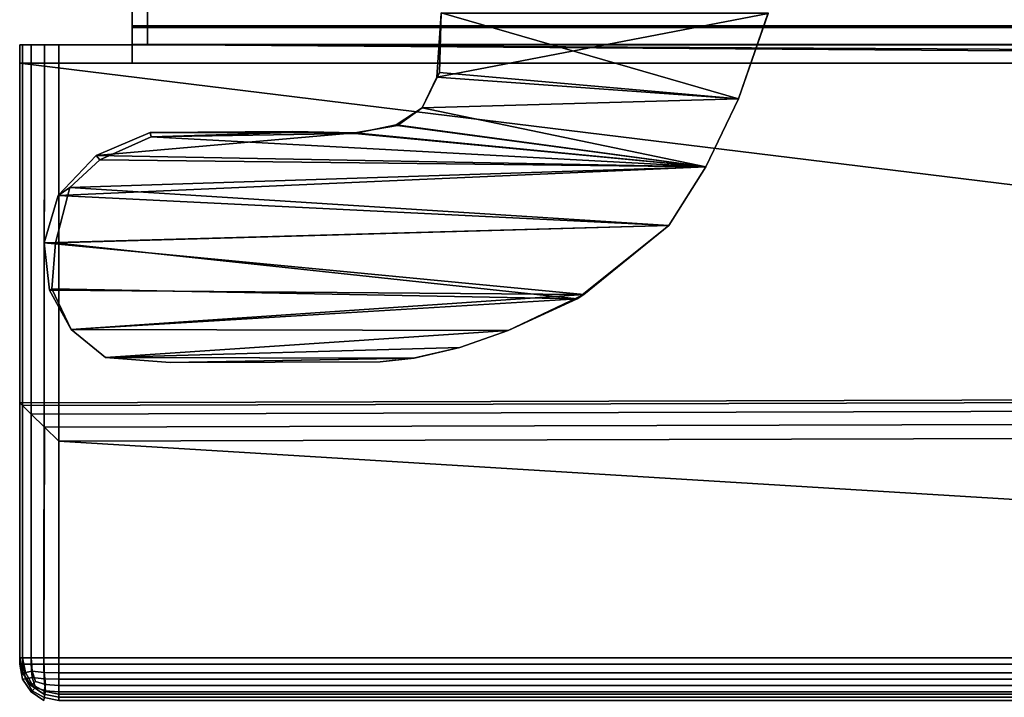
# Model space of a CAD drawing. Extents: x -17.9 to 17.9, y -15.7 to 14.9.
# Tile 2 of 18: x -17.9 to -13.1, y -13 to -9.7. Entities that reach past the tile are written whole.
import ezdxf

# ---------------------------------------------------------------- set-up
doc = ezdxf.new("R2010")
doc.units = 0
doc.linetypes.add('SOLIDLINE', pattern=[0])
for name, color, linetype in [('BSH_B36CT81SNS_SYMBOL___Body__1', 7, 'SOLIDLINE'), ('BSH_B36CT81SNS_SYMBOL___Doors__', 7, 'SOLIDLINE'), ('BSH_B36CT81SNS_SYMBOL___Drawer_', 7, 'SOLIDLINE')]:
    doc.layers.add(name, color=color, linetype=linetype)

msp = doc.modelspace()

# ---------------------------------------------------------------- linework, layer by layer
at = {"layer": 'BSH_B36CT81SNS_SYMBOL___Body__1', "color": 7}
for points in [[(-15.8626, -9.68183, 70.8052), (-15.8708, -9.9735, 70.8052), (-15.8838, -9.99541, 71.709), (-15.8626, -9.68489, 71.709)], [(-14.2653, -9.68489, 71.709), (-15.8626, -9.68489, 71.709), (-15.8838, -9.99541, 71.709)], [(-14.2653, -9.68489, 71.709), (-15.8838, -9.99541, 71.709), (-14.4107, -10.1014, 71.709)], [(-14.4107, -10.1014, 70.8052), (-15.8708, -9.9735, 70.8052), (-15.8626, -9.68183, 70.8052)], [(-14.4107, -10.1014, 70.8052), (-15.8626, -9.68183, 70.8052), (-14.2653, -9.68183, 70.8052)], [(-14.2653, -9.68489, 71.709), (-14.4107, -10.1014, 71.709), (-14.4107, -10.1014, 70.8052), (-14.2653, -9.68183, 70.8052)], [(-15.8708, -9.9735, 70.8052), (-15.9547, -10.1462, 70.8052), (-15.9547, -10.1462, 71.709), (-15.8838, -9.99541, 71.709)], [(-15.9547, -10.1462, 70.8052), (-15.8708, -9.9735, 70.8052), (-14.4107, -10.1014, 70.8052)], [(-14.4107, -10.1014, 71.709), (-15.8838, -9.99541, 71.709), (-15.9547, -10.1462, 71.709)], [(-14.4107, -10.1014, 71.709), (-15.9547, -10.1462, 71.709), (-14.5691, -10.4336, 71.709)], [(-14.5691, -10.4336, 70.8052), (-15.9547, -10.1462, 70.8052), (-14.4107, -10.1014, 70.8052)], [(-14.5691, -10.4336, 70.8052), (-14.4107, -10.1014, 70.8052), (-14.4107, -10.1014, 71.709), (-14.5691, -10.4336, 71.709)], [(-15.9547, -10.1462, 70.8052), (-16.0825, -10.2288, 70.8052), (-16.0748, -10.2316, 71.709), (-15.9547, -10.1462, 71.709)], [(-14.5691, -10.4336, 70.8052), (-16.0825, -10.2288, 70.8052), (-15.9547, -10.1462, 70.8052)], [(-14.5691, -10.4336, 71.709), (-15.9547, -10.1462, 71.709), (-16.0748, -10.2316, 71.709)], [(-16.0825, -10.2288, 70.8052), (-16.2844, -10.2705, 70.8052), (-16.2844, -10.2675, 71.709), (-16.0748, -10.2316, 71.709)], [(-14.5691, -10.4336, 70.8052), (-16.2844, -10.2705, 70.8052), (-16.0825, -10.2288, 70.8052)], [(-14.5691, -10.4336, 71.709), (-16.0748, -10.2316, 71.709), (-16.2844, -10.2675, 71.709)], [(-17.2787, -10.2868, 70.8052), (-17.5286, -10.399, 70.8052), (-17.5474, -10.3784, 71.709), (-17.2838, -10.2663, 71.709)], [(-16.2844, -10.2675, 71.709), (-17.2838, -10.2663, 71.709), (-17.5474, -10.3784, 71.709)], [(-16.2844, -10.2675, 71.709), (-17.5474, -10.3784, 71.709), (-14.5691, -10.4336, 71.709)], [(-14.5691, -10.4336, 70.8052), (-17.5286, -10.399, 70.8052), (-17.2787, -10.2868, 70.8052)], [(-16.5374, -10.2641, 70.8052), (-17.2787, -10.2868, 70.8052), (-17.2838, -10.2663, 71.709), (-16.5869, -10.2614, 71.709)], [(-16.5869, -10.2614, 71.709), (-17.2838, -10.2663, 71.709), (-16.2844, -10.2675, 71.709)], [(-16.2844, -10.2705, 70.8052), (-17.2787, -10.2868, 70.8052), (-16.5374, -10.2641, 70.8052)], [(-14.5691, -10.4336, 70.8052), (-17.2787, -10.2868, 70.8052), (-16.2844, -10.2705, 70.8052)], [(-16.2844, -10.2705, 70.8052), (-16.5374, -10.2641, 70.8052), (-16.5869, -10.2614, 71.709), (-16.2844, -10.2675, 71.709)], [(-17.5286, -10.399, 70.8052), (-17.6757, -10.5349, 70.8052), (-17.733, -10.574, 71.709), (-17.5474, -10.3784, 71.709)], [(-14.5691, -10.4336, 71.709), (-17.5474, -10.3784, 71.709), (-17.733, -10.574, 71.709)], [(-14.5691, -10.4336, 71.709), (-17.733, -10.574, 71.709), (-14.7503, -10.7191, 71.709)], [(-17.6757, -10.5349, 70.8052), (-17.5286, -10.399, 70.8052), (-14.5691, -10.4336, 70.8052)], [(-17.6757, -10.5349, 70.8052), (-14.5691, -10.4336, 70.8052), (-14.7503, -10.7191, 70.8052)], [(-14.7503, -10.7191, 70.8052), (-14.5691, -10.4336, 70.8052), (-14.5691, -10.4336, 71.709), (-14.7503, -10.7191, 71.709)], [(-17.6757, -10.5349, 70.8052), (-17.7453, -10.8045, 70.8052), (-17.8004, -10.8045, 71.709), (-17.733, -10.574, 71.709)], [(-14.7503, -10.7191, 71.709), (-17.733, -10.574, 71.709), (-17.8004, -10.8045, 71.709)], [(-17.7453, -10.8045, 70.8052), (-17.6757, -10.5349, 70.8052), (-14.7503, -10.7191, 70.8052)], [(-14.7503, -10.7191, 71.709), (-17.8004, -10.8045, 71.709), (-15.1653, -11.0572, 71.709)], [(-17.7453, -10.8045, 70.8052), (-14.7503, -10.7191, 70.8052), (-15.1974, -11.0783, 70.8052)], [(-14.7503, -10.7191, 71.709), (-15.1653, -11.0572, 71.709), (-15.1974, -11.0783, 70.8052), (-14.7503, -10.7191, 70.8052)], [(-17.7453, -10.8045, 70.8052), (-17.764, -11.0285, 70.8121), (-17.774, -11.0356, 71.7087), (-17.8004, -10.8045, 71.709)], [(-17.8004, -10.8045, 71.709), (-17.774, -11.0356, 71.7087), (-15.1653, -11.0572, 71.709)], [(-17.7453, -10.8045, 70.8052), (-15.1974, -11.0783, 70.8052), (-17.764, -11.0285, 70.8121)], [(-17.764, -11.0285, 70.8121), (-17.6696, -11.2267, 70.8052), (-17.6696, -11.2267, 71.709), (-17.774, -11.0356, 71.7087)], [(-15.1653, -11.0572, 71.709), (-17.774, -11.0356, 71.7087), (-17.6696, -11.2267, 71.709)], [(-17.6696, -11.2267, 70.8052), (-17.764, -11.0285, 70.8121), (-15.1974, -11.0783, 70.8052)], [(-15.1653, -11.0572, 71.709), (-17.6696, -11.2267, 71.709), (-15.5356, -11.2324, 71.709)], [(-15.5356, -11.2324, 70.8052), (-15.1974, -11.0783, 70.8052), (-15.1653, -11.0572, 71.709), (-15.5356, -11.2324, 71.709)], [(-17.6696, -11.2267, 70.8052), (-15.1974, -11.0783, 70.8052), (-15.5356, -11.2324, 70.8052)], [(-17.6696, -11.2267, 70.8052), (-17.5016, -11.3635, 70.8052), (-17.5016, -11.3635, 71.709), (-17.6696, -11.2267, 71.709)], [(-15.5356, -11.2324, 71.709), (-17.6696, -11.2267, 71.709), (-17.5016, -11.3635, 71.709)], [(-17.6696, -11.2267, 70.8052), (-15.5356, -11.2324, 70.8052), (-17.5016, -11.3635, 70.8052)], [(-15.5356, -11.2324, 71.709), (-17.5016, -11.3635, 71.709), (-15.7704, -11.3159, 71.709)], [(-15.5356, -11.2324, 70.8052), (-15.7704, -11.3159, 70.8052), (-17.5016, -11.3635, 70.8052)], [(-15.7704, -11.3159, 70.8052), (-15.5356, -11.2324, 70.8052), (-15.5356, -11.2324, 71.709), (-15.7704, -11.3159, 71.709)], [(-15.9947, -11.3675, 71.709), (-15.7704, -11.3159, 71.709), (-17.5016, -11.3635, 71.709)], [(-17.5016, -11.3635, 70.8052), (-15.7704, -11.3159, 70.8052), (-15.9968, -11.3675, 70.8052)], [(-15.7704, -11.3159, 70.8052), (-15.7704, -11.3159, 71.709), (-15.9947, -11.3675, 71.709), (-15.9968, -11.3675, 70.8052)], [(-17.5016, -11.3635, 70.8052), (-17.185, -11.388, 70.8052), (-17.185, -11.388, 71.709), (-17.5016, -11.3635, 71.709)], [(-15.9947, -11.3675, 71.709), (-17.5016, -11.3635, 71.709), (-17.185, -11.388, 71.709)], [(-17.5016, -11.3635, 70.8052), (-15.9968, -11.3675, 70.8052), (-17.185, -11.388, 70.8052)], [(-15.9947, -11.3675, 71.709), (-17.185, -11.388, 71.709), (-16.1604, -11.385, 71.709)], [(-17.185, -11.388, 70.8052), (-15.9968, -11.3675, 70.8052), (-16.1604, -11.385, 70.8052)], [(-16.1604, -11.385, 71.709), (-17.185, -11.388, 71.709), (-17.185, -11.388, 70.8052), (-16.1604, -11.385, 70.8052)], [(-16.1604, -11.385, 70.8052), (-15.9968, -11.3675, 70.8052), (-15.9947, -11.3675, 71.709), (-16.1604, -11.385, 71.709)]]:
    msp.add_3dface(points, dxfattribs=at)
at = {"layer": 'BSH_B36CT81SNS_SYMBOL___Doors__', "color": 7}
for points in [[(-17.3717, -9.61909, 27.704), (-17.3717, -9.75315, 27.704), (-17.3717, -9.75315, 69.2829), (-17.3717, -9.61909, 69.2829)], [(-17.3717, -9.61909, 69.2829), (-17.3717, -9.75315, 69.2829), (-0.433964, -9.75315, 69.2829), (-0.433964, -9.61909, 69.2829)], [(-0.433964, -9.61909, 27.704), (-0.433964, -9.75315, 27.704), (-17.3717, -9.75315, 27.704), (-17.3717, -9.61909, 27.704)], [(-17.3717, -9.75315, 27.704), (-17.2963, -9.75315, 27.7793), (-17.2963, -9.75315, 69.2075), (-17.3717, -9.75315, 69.2829)], [(-17.3717, -9.75315, 69.2829), (-17.2963, -9.75315, 69.2075), (-0.509316, -9.75315, 69.2075), (-0.433964, -9.75315, 69.2829)], [(-0.433964, -9.75315, 27.704), (-0.509316, -9.75315, 27.7793), (-17.2963, -9.75315, 27.7793), (-17.3717, -9.75315, 27.704)], [(-17.2963, -9.75315, 27.7793), (-17.2963, -9.83612, 27.7793), (-17.2963, -9.83612, 69.2075), (-17.2963, -9.75315, 69.2075)], [(-17.2963, -9.75315, 69.2075), (-17.2963, -9.83612, 69.2075), (-0.509316, -9.83612, 69.2075), (-0.509316, -9.75315, 69.2075)], [(-0.509316, -9.75315, 27.7793), (-0.509316, -9.83612, 27.7793), (-17.2963, -9.83612, 27.7793), (-17.2963, -9.75315, 27.7793)], [(-17.3717, -9.83612, 27.704), (-17.3717, -9.92775, 27.704), (-17.3717, -9.92775, 69.2829), (-17.3717, -9.83612, 69.2829)], [(-0.433964, -9.83612, 27.704), (-0.433964, -9.92775, 27.704), (-17.3717, -9.92775, 27.704), (-17.3717, -9.83612, 27.704)], [(-17.3717, -9.83612, 69.2829), (-17.2963, -9.83612, 69.2075), (-17.2963, -9.83612, 27.7793), (-17.3717, -9.83612, 27.704)], [(-0.433964, -9.83612, 69.2829), (-0.509316, -9.83612, 69.2075), (-17.2963, -9.83612, 69.2075), (-17.3717, -9.83612, 69.2829)], [(-17.3717, -9.83612, 27.704), (-17.2963, -9.83612, 27.7793), (-0.509316, -9.83612, 27.7793), (-0.433964, -9.83612, 27.704)], [(-17.3717, -9.83612, 69.2829), (-17.3717, -9.92775, 69.2829), (-4.67529, -9.92775, 69.2829)], [(-17.3717, -9.83612, 69.2829), (-4.67529, -9.92775, 69.2829), (-0.433964, -9.92775, 69.2829)], [(-17.3717, -9.83612, 69.2829), (-0.433964, -9.92775, 69.2829), (-0.433964, -9.83612, 69.2829)], [(-17.9203, -9.92775, 27.5728), (-17.9203, -11.5861, 70.6139), (-17.9203, -9.92775, 70.6139)], [(-4.69199, -11.5478, 70.6139), (-17.9203, -9.92775, 70.6139), (-17.9203, -11.5861, 70.6139)], [(-4.69199, -11.5478, 70.6139), (-4.68914, -9.92775, 70.6139), (-17.9203, -9.92775, 70.6139)], [(-17.9203, -9.92775, 27.5728), (-17.9069, -9.92775, 27.5024), (-17.9058, -12.8304, 27.4997), (-17.9203, -12.8304, 27.5728)], [(-4.68914, -9.92775, 70.6139), (-4.67529, -9.92775, 69.2829), (-17.3717, -9.92775, 69.2829), (-17.9203, -9.92775, 70.6139)], [(-17.7995, -9.92775, 27.395), (-17.9069, -9.92775, 27.5024), (-17.9203, -9.92775, 27.5728)], [(-17.7995, -9.92775, 27.395), (-17.9203, -9.92775, 27.5728), (-17.7554, -9.92775, 27.4785)], [(-17.9203, -12.8304, 71.7093), (-17.9203, -11.5861, 70.6139), (-17.9203, -9.92775, 27.5728)], [(-17.9203, -12.8304, 71.7093), (-17.9203, -9.92775, 27.5728), (-17.9203, -12.8304, 27.5728)], [(-17.9203, -9.92775, 70.6139), (-17.3717, -9.92775, 69.2829), (-17.3717, -9.92775, 27.704)], [(-17.9203, -9.92775, 70.6139), (-17.3717, -9.92775, 27.704), (-17.7554, -9.92775, 27.4785)], [(-17.9203, -9.92775, 70.6139), (-17.7554, -9.92775, 27.4785), (-17.9203, -9.92775, 27.5728)], [(-17.9069, -9.92775, 27.5024), (-17.8643, -9.92775, 27.4376), (-17.8643, -12.8304, 27.4376), (-17.9058, -12.8304, 27.4997)], [(-17.7995, -9.92775, 27.395), (-17.8643, -9.92775, 27.4376), (-17.9069, -9.92775, 27.5024)], [(-17.8643, -9.92775, 27.4376), (-17.7995, -9.92775, 27.395), (-17.8023, -12.8304, 27.3961), (-17.8643, -12.8304, 27.4376)], [(-17.7995, -9.92775, 27.395), (-17.7291, -9.92775, 27.3816), (-17.7291, -12.8304, 27.3816), (-17.8023, -12.8304, 27.3961)], [(-17.7995, -9.92775, 27.395), (-17.7554, -9.92775, 27.4785), (-17.7291, -9.92775, 27.3816)], [(-17.7291, -9.92775, 27.3816), (-17.7554, -9.92775, 27.4785), (-17.3717, -9.92775, 27.704)], [(-0.390636, -12.8304, 27.3816), (-17.7291, -12.8304, 27.3816), (-17.7291, -9.92775, 27.3816), (-0.390636, -9.92775, 27.3816)], [(-17.7291, -9.92775, 27.3816), (-17.3717, -9.92775, 27.704), (-0.433964, -9.92775, 27.704)], [(-17.7291, -9.92775, 27.3816), (-0.433964, -9.92775, 27.704), (-0.364282, -9.92775, 27.4785)], [(-17.7291, -9.92775, 27.3816), (-0.364282, -9.92775, 27.4785), (-0.390636, -9.92775, 27.3816)], [(-4.69199, -11.5478, 70.6139), (-17.9203, -11.5861, 70.6139), (-17.9203, -11.5861, 71.7093), (-4.69199, -11.5478, 71.7093)], [(-17.9203, -11.5861, 71.7093), (-17.9069, -11.5992, 71.7797), (-4.68644, -11.5611, 71.7797), (-4.69199, -11.5478, 71.7093)], [(-17.9203, -12.8304, 71.7093), (-17.9058, -12.8304, 71.7825), (-17.9069, -11.5992, 71.7797), (-17.9203, -11.5861, 71.7093)], [(-17.9203, -12.8304, 71.7093), (-17.9203, -11.5861, 71.7093), (-17.9203, -11.5861, 70.6139)], [(-17.9069, -11.5992, 71.7797), (-17.8643, -11.6409, 71.8446), (-4.66883, -11.6034, 71.8446), (-4.68644, -11.5611, 71.7797)], [(-17.9058, -12.8304, 71.7825), (-17.8643, -12.8304, 71.8446), (-17.8643, -11.6409, 71.8446), (-17.9069, -11.5992, 71.7797)], [(-17.8643, -11.6409, 71.8446), (-17.7995, -11.7043, 71.8871), (-4.64202, -11.6676, 71.8871), (-4.66883, -11.6034, 71.8446)], [(-17.8643, -12.8304, 71.8446), (-17.8023, -12.8304, 71.886), (-17.7995, -11.7043, 71.8871), (-17.8643, -11.6409, 71.8446)], [(-17.7995, -11.7043, 71.8871), (-17.7291, -11.7732, 71.9006), (-4.61292, -11.7374, 71.9006), (-4.64202, -11.6676, 71.8871)], [(-17.8023, -12.8304, 71.886), (-17.7291, -12.8304, 71.9006), (-17.7291, -11.7732, 71.9006), (-17.7995, -11.7043, 71.8871)], [(-0.390636, -12.8304, 71.9006), (-4.61292, -11.7374, 71.9006), (-17.7291, -11.7732, 71.9006)], [(-0.390636, -12.8304, 71.9006), (-17.7291, -11.7732, 71.9006), (-17.7291, -12.8304, 71.9006)], [(-17.8917, -12.902, 27.5012), (-17.9058, -12.9035, 27.5728), (-17.9203, -12.8304, 27.5728), (-17.9058, -12.8304, 27.4997)], [(-17.9058, -12.9035, 71.7093), (-17.9203, -12.8304, 71.7093), (-17.9203, -12.8304, 27.5728), (-17.9058, -12.9035, 27.5728)], [(-17.8917, -12.902, 71.7809), (-17.9058, -12.8304, 71.7825), (-17.9203, -12.8304, 71.7093), (-17.9058, -12.9035, 71.7093)], [(-17.8917, -12.902, 27.5012), (-17.9058, -12.8304, 27.4997), (-17.8643, -12.8304, 27.4376), (-17.859, -12.8953, 27.4429)], [(-17.859, -12.8953, 71.8392), (-17.8643, -12.8304, 71.8446), (-17.9058, -12.8304, 71.7825), (-17.8917, -12.902, 71.7809)], [(-17.859, -12.8953, 27.4429), (-17.8643, -12.8304, 27.4376), (-17.8023, -12.8304, 27.3961), (-17.8007, -12.902, 27.4103)], [(-17.8007, -12.902, 71.8719), (-17.8023, -12.8304, 71.886), (-17.8643, -12.8304, 71.8446), (-17.859, -12.8953, 71.8392)], [(-17.8007, -12.902, 27.4103), (-17.8023, -12.8304, 27.3961), (-17.7291, -12.8304, 27.3816), (-17.7291, -12.9035, 27.3961)], [(-17.8007, -12.902, 71.8719), (-17.7291, -12.9035, 71.886), (-17.7291, -12.8304, 71.9006), (-17.8023, -12.8304, 71.886)], [(-17.7291, -12.8304, 71.9006), (-17.7291, -12.9035, 71.886), (-0.390636, -12.9035, 71.886), (-0.390636, -12.8304, 71.9006)], [(-0.390636, -12.8304, 27.3816), (-0.390636, -12.9035, 27.3961), (-17.7291, -12.9035, 27.3961), (-17.7291, -12.8304, 27.3816)], [(-17.859, -12.9603, 27.5079), (-17.8643, -12.9656, 27.5728), (-17.9058, -12.9035, 27.5728), (-17.8917, -12.902, 27.5012)], [(-17.8917, -12.902, 71.7809), (-17.9058, -12.9035, 71.7093), (-17.8643, -12.9656, 71.7093), (-17.859, -12.9603, 71.7743)], [(-17.8643, -12.9656, 71.7093), (-17.9058, -12.9035, 71.7093), (-17.9058, -12.9035, 27.5728), (-17.8643, -12.9656, 27.5728)], [(-17.859, -12.9603, 27.5079), (-17.8917, -12.902, 27.5012), (-17.859, -12.8953, 27.4429), (-17.8436, -12.9449, 27.4583)], [(-17.859, -12.8953, 71.8392), (-17.8917, -12.902, 71.7809), (-17.859, -12.9603, 71.7743), (-17.8436, -12.9449, 71.8238)], [(-17.7941, -12.9603, 71.8392), (-17.8007, -12.902, 71.8719), (-17.859, -12.8953, 71.8392), (-17.8436, -12.9449, 71.8238)], [(-17.859, -12.8953, 27.4429), (-17.8007, -12.902, 27.4103), (-17.7941, -12.9603, 27.4429), (-17.8436, -12.9449, 27.4583)], [(-17.8007, -12.902, 27.4103), (-17.7291, -12.9035, 27.3961), (-17.7291, -12.9656, 27.4376), (-17.7941, -12.9603, 27.4429)], [(-17.7941, -12.9603, 71.8392), (-17.7291, -12.9656, 71.8446), (-17.7291, -12.9035, 71.886), (-17.8007, -12.902, 71.8719)], [(-17.7291, -12.9035, 71.886), (-17.7291, -12.9656, 71.8446), (-0.390636, -12.9656, 71.8446), (-0.390636, -12.9035, 71.886)], [(-0.390636, -12.9035, 27.3961), (-0.390636, -12.9656, 27.4376), (-17.7291, -12.9656, 27.4376), (-17.7291, -12.9035, 27.3961)], [(-17.8007, -12.9929, 27.5012), (-17.8023, -13.0071, 27.5728), (-17.8643, -12.9656, 27.5728), (-17.859, -12.9603, 27.5079)], [(-17.859, -12.9603, 71.7743), (-17.8643, -12.9656, 71.7093), (-17.8023, -13.0071, 71.7093), (-17.8007, -12.9929, 71.7809)], [(-17.8023, -13.0071, 71.7093), (-17.8643, -12.9656, 71.7093), (-17.8643, -12.9656, 27.5728), (-17.8023, -13.0071, 27.5728)], [(-17.7941, -12.9603, 27.4429), (-17.8007, -12.9929, 27.5012), (-17.859, -12.9603, 27.5079), (-17.8436, -12.9449, 27.4583)], [(-17.859, -12.9603, 71.7743), (-17.8007, -12.9929, 71.7809), (-17.7941, -12.9603, 71.8392), (-17.8436, -12.9449, 71.8238)], [(-17.7941, -12.9603, 27.4429), (-17.7291, -12.9656, 27.4376), (-17.7291, -13.0071, 27.4997), (-17.8007, -12.9929, 27.5012)], [(-17.8007, -12.9929, 71.7809), (-17.7291, -13.0071, 71.7825), (-17.7291, -12.9656, 71.8446), (-17.7941, -12.9603, 71.8392)], [(-17.7291, -12.9656, 71.8446), (-17.7291, -13.0071, 71.7825), (-0.390636, -13.0071, 71.7825), (-0.390636, -12.9656, 71.8446)], [(-0.390636, -12.9656, 27.4376), (-0.390636, -13.0071, 27.4997), (-17.7291, -13.0071, 27.4997), (-17.7291, -12.9656, 27.4376)], [(-17.8007, -12.9929, 27.5012), (-17.7291, -13.0071, 27.4997), (-17.7291, -13.0216, 27.5728), (-17.8023, -13.0071, 27.5728)], [(-17.8007, -12.9929, 71.7809), (-17.8023, -13.0071, 71.7093), (-17.7291, -13.0216, 71.7093), (-17.7291, -13.0071, 71.7825)], [(-17.7291, -13.0216, 71.7093), (-17.8023, -13.0071, 71.7093), (-17.8023, -13.0071, 27.5728), (-17.7291, -13.0216, 27.5728)], [(-17.7291, -13.0071, 71.7825), (-17.7291, -13.0216, 71.7093), (-0.390636, -13.0216, 71.7093), (-0.390636, -13.0071, 71.7825)], [(-0.390636, -13.0071, 27.4997), (-0.390636, -13.0216, 27.5728), (-17.7291, -13.0216, 27.5728), (-17.7291, -13.0071, 27.4997)], [(-0.390636, -13.0216, 71.7093), (-17.7291, -13.0216, 71.7093), (-17.7291, -13.0216, 27.5728), (-0.390636, -13.0216, 27.5728)]]:
    msp.add_3dface(points, dxfattribs=at)
at = {"layer": 'BSH_B36CT81SNS_SYMBOL___Drawer_', "color": 7}
for points in [[(-0.000751, -9.66303, 2.40822), (-0.000751, -9.746, 2.40822), (-17.2963, -9.746, 2.40822), (-17.2963, -9.66303, 2.40822)], [(-0.000751, -9.746, 26.4183), (-0.000751, -9.66303, 26.4183), (-17.2963, -9.66303, 26.4183), (-17.2963, -9.746, 26.4183)], [(-17.2963, -9.746, 26.4183), (-17.2963, -9.66303, 26.4183), (-17.2963, -9.66303, 2.40822), (-17.2963, -9.746, 2.40822)], [(-17.3717, -9.746, 2.33287), (-17.3717, -9.83762, 2.33287), (-17.3717, -9.83762, 26.4936), (-17.3717, -9.746, 26.4936)], [(-0.000751, -9.746, 2.33287), (-0.000751, -9.83762, 2.33287), (-17.3717, -9.83762, 2.33287), (-17.3717, -9.746, 2.33287)], [(-0.000751, -9.746, 26.4936), (-0.000751, -9.746, 26.4183), (-17.2963, -9.746, 26.4183), (-17.3717, -9.746, 26.4936)], [(-17.3717, -9.746, 26.4936), (-17.2963, -9.746, 26.4183), (-17.2963, -9.746, 2.40822), (-17.3717, -9.746, 2.33287)], [(-0.000751, -9.746, 26.4936), (-17.3717, -9.746, 26.4936), (-17.3717, -9.83762, 26.4936), (-0.000751, -9.83762, 26.4936)], [(-0.000751, -9.746, 2.33287), (-17.3717, -9.746, 2.33287), (-17.2963, -9.746, 2.40822), (-0.000751, -9.746, 2.40822)], [(-17.9203, -9.83762, 26.6911), (-17.9203, -9.83762, 1.36652), (-17.9203, -12.861, 1.36652), (-17.9203, -12.861, 26.6911)], [(-17.9058, -12.861, 1.29333), (-17.9203, -12.861, 1.36652), (-17.9203, -9.83762, 1.36652), (-17.9069, -9.83762, 1.29612)], [(-17.9069, -9.83762, 26.7615), (-17.9203, -9.83762, 26.6911), (-17.9203, -12.861, 26.6911), (-17.9058, -12.861, 26.7643)], [(-17.9203, -9.83762, 26.6911), (-17.758, -9.83762, 26.7813), (-17.3717, -9.83762, 26.4936)], [(-17.9203, -9.83762, 26.6911), (-17.3717, -9.83762, 26.4936), (-17.3717, -9.83762, 2.33287)], [(-17.9203, -9.83762, 26.6911), (-17.3717, -9.83762, 2.33287), (-17.7851, -9.83762, 1.31051)], [(-17.9203, -9.83762, 26.6911), (-17.7851, -9.83762, 1.31051), (-17.9203, -9.83762, 1.36652)], [(-17.9069, -9.83762, 26.7615), (-17.758, -9.83762, 26.7813), (-17.9203, -9.83762, 26.6911)], [(-17.7995, -9.83762, 1.1887), (-17.9069, -9.83762, 1.29612), (-17.9203, -9.83762, 1.36652)], [(-17.7995, -9.83762, 1.1887), (-17.9203, -9.83762, 1.36652), (-17.7851, -9.83762, 1.31051)], [(-17.8643, -12.861, 1.23129), (-17.9058, -12.861, 1.29333), (-17.9069, -9.83762, 1.29612), (-17.8643, -9.83762, 1.23129)], [(-17.8643, -9.83762, 26.8263), (-17.9069, -9.83762, 26.7615), (-17.9058, -12.861, 26.7643), (-17.8643, -12.861, 26.8263)], [(-17.9069, -9.83762, 26.7615), (-17.8643, -9.83762, 26.8263), (-17.7995, -9.83762, 26.8689)], [(-17.9069, -9.83762, 26.7615), (-17.7995, -9.83762, 26.8689), (-17.7291, -9.83762, 26.8824)], [(-17.9069, -9.83762, 26.7615), (-17.7291, -9.83762, 26.8824), (-17.758, -9.83762, 26.7813)], [(-17.7995, -9.83762, 1.1887), (-17.8643, -9.83762, 1.23129), (-17.9069, -9.83762, 1.29612)], [(-17.8023, -12.861, 1.18983), (-17.8643, -12.861, 1.23129), (-17.8643, -9.83762, 1.23129), (-17.7995, -9.83762, 1.1887)], [(-17.7995, -9.83762, 26.8689), (-17.8643, -9.83762, 26.8263), (-17.8643, -12.861, 26.8263), (-17.8023, -12.861, 26.8678)], [(-17.7291, -12.861, 1.17527), (-17.8023, -12.861, 1.18983), (-17.7995, -9.83762, 1.1887), (-17.7291, -9.83762, 1.17527)], [(-17.7291, -9.83762, 26.8824), (-17.7995, -9.83762, 26.8689), (-17.8023, -12.861, 26.8678), (-17.7291, -12.861, 26.8824)], [(-17.7995, -9.83762, 1.1887), (-17.7851, -9.83762, 1.31051), (-17.7291, -9.83762, 1.17527)], [(-0.000751, -9.83762, 1.17527), (-17.7291, -9.83762, 1.17527), (-17.7851, -9.83762, 1.31051)], [(-0.000751, -9.83762, 1.17527), (-17.7851, -9.83762, 1.31051), (-17.3717, -9.83762, 2.33287)], [(-0.000751, -9.83762, 26.4936), (-17.3717, -9.83762, 26.4936), (-17.758, -9.83762, 26.7813)], [(-0.000751, -9.83762, 26.4936), (-17.758, -9.83762, 26.7813), (-17.7291, -9.83762, 26.8824)], [(-0.000751, -9.83762, 1.17527), (-0.000751, -12.861, 1.17527), (-17.7291, -12.861, 1.17527), (-17.7291, -9.83762, 1.17527)], [(-0.000751, -9.83762, 26.8824), (-17.7291, -9.83762, 26.8824), (-17.7291, -12.861, 26.8824), (-0.000751, -12.861, 26.8824)], [(-0.000751, -9.83762, 26.4936), (-17.7291, -9.83762, 26.8824), (-0.000751, -9.83762, 26.8824)], [(-0.000751, -9.83762, 1.17527), (-17.3717, -9.83762, 2.33287), (-0.000751, -9.83762, 2.33287)], [(-17.9203, -12.861, 1.36652), (-17.9058, -12.9342, 1.36652), (-17.9058, -12.9342, 26.6911), (-17.9203, -12.861, 26.6911)], [(-17.8917, -12.9326, 1.29491), (-17.9058, -12.9342, 1.36652), (-17.9203, -12.861, 1.36652), (-17.9058, -12.861, 1.29333)], [(-17.8917, -12.9326, 26.7627), (-17.9058, -12.861, 26.7643), (-17.9203, -12.861, 26.6911), (-17.9058, -12.9342, 26.6911)], [(-17.8917, -12.9326, 1.29491), (-17.9058, -12.861, 1.29333), (-17.8643, -12.861, 1.23129), (-17.859, -12.926, 1.23659)], [(-17.859, -12.926, 26.821), (-17.8643, -12.861, 26.8263), (-17.9058, -12.861, 26.7643), (-17.8917, -12.9326, 26.7627)], [(-17.859, -12.926, 1.23659), (-17.8643, -12.861, 1.23129), (-17.8023, -12.861, 1.18983), (-17.8007, -12.9326, 1.20396)], [(-17.8007, -12.9326, 26.8537), (-17.8023, -12.861, 26.8678), (-17.8643, -12.861, 26.8263), (-17.859, -12.926, 26.821)], [(-17.8007, -12.9326, 26.8537), (-17.7291, -12.9342, 26.8678), (-17.7291, -12.861, 26.8824), (-17.8023, -12.861, 26.8678)], [(-17.8007, -12.9326, 1.20396), (-17.8023, -12.861, 1.18983), (-17.7291, -12.861, 1.17527), (-17.7291, -12.9342, 1.18983)], [(-0.000751, -12.9342, 26.8678), (-0.000751, -12.861, 26.8824), (-17.7291, -12.861, 26.8824), (-17.7291, -12.9342, 26.8678)], [(-0.000751, -12.9342, 1.18983), (-17.7291, -12.9342, 1.18983), (-17.7291, -12.861, 1.17527), (-0.000751, -12.861, 1.17527)], [(-17.859, -12.9909, 1.30154), (-17.8643, -12.9962, 1.36652), (-17.9058, -12.9342, 1.36652), (-17.8917, -12.9326, 1.29491)], [(-17.8917, -12.9326, 26.7627), (-17.9058, -12.9342, 26.6911), (-17.8643, -12.9962, 26.6911), (-17.859, -12.9909, 26.7561)], [(-17.9058, -12.9342, 1.36652), (-17.8643, -12.9962, 1.36652), (-17.8643, -12.9962, 26.6911), (-17.9058, -12.9342, 26.6911)], [(-17.859, -12.926, 26.821), (-17.8917, -12.9326, 26.7627), (-17.859, -12.9909, 26.7561), (-17.8436, -12.9755, 26.8056)], [(-17.859, -12.9909, 1.30154), (-17.8917, -12.9326, 1.29491), (-17.859, -12.926, 1.23659), (-17.8436, -12.9755, 1.252)], [(-17.859, -12.926, 1.23659), (-17.8007, -12.9326, 1.20396), (-17.7941, -12.9909, 1.23659), (-17.8436, -12.9755, 1.252)], [(-17.7941, -12.9909, 26.821), (-17.8007, -12.9326, 26.8537), (-17.859, -12.926, 26.821), (-17.8436, -12.9755, 26.8056)], [(-17.8007, -12.9326, 1.20396), (-17.7291, -12.9342, 1.18983), (-17.7291, -12.9962, 1.23129), (-17.7941, -12.9909, 1.23659)], [(-17.7941, -12.9909, 26.821), (-17.7291, -12.9962, 26.8263), (-17.7291, -12.9342, 26.8678), (-17.8007, -12.9326, 26.8537)], [(-0.000751, -12.9962, 26.8263), (-0.000751, -12.9342, 26.8678), (-17.7291, -12.9342, 26.8678), (-17.7291, -12.9962, 26.8263)], [(-0.000751, -12.9962, 1.23129), (-17.7291, -12.9962, 1.23129), (-17.7291, -12.9342, 1.18983), (-0.000751, -12.9342, 1.18983)], [(-17.7941, -12.9909, 1.23659), (-17.8007, -13.0235, 1.29491), (-17.859, -12.9909, 1.30154), (-17.8436, -12.9755, 1.252)], [(-17.859, -12.9909, 26.7561), (-17.8007, -13.0235, 26.7627), (-17.7941, -12.9909, 26.821), (-17.8436, -12.9755, 26.8056)], [(-17.859, -12.9909, 26.7561), (-17.8643, -12.9962, 26.6911), (-17.8023, -13.0377, 26.6911), (-17.8007, -13.0235, 26.7627)], [(-17.8007, -13.0235, 1.29491), (-17.8023, -13.0377, 1.36652), (-17.8643, -12.9962, 1.36652), (-17.859, -12.9909, 1.30154)], [(-17.8643, -12.9962, 1.36652), (-17.8023, -13.0377, 1.36652), (-17.8023, -13.0377, 26.6911), (-17.8643, -12.9962, 26.6911)], [(-17.8007, -13.0235, 26.7627), (-17.7291, -13.0377, 26.7643), (-17.7291, -12.9962, 26.8263), (-17.7941, -12.9909, 26.821)], [(-17.7941, -12.9909, 1.23659), (-17.7291, -12.9962, 1.23129), (-17.7291, -13.0377, 1.29333), (-17.8007, -13.0235, 1.29491)], [(-0.000751, -13.0377, 26.7643), (-0.000751, -12.9962, 26.8263), (-17.7291, -12.9962, 26.8263), (-17.7291, -13.0377, 26.7643)], [(-0.000751, -13.0377, 1.29333), (-17.7291, -13.0377, 1.29333), (-17.7291, -12.9962, 1.23129), (-0.000751, -12.9962, 1.23129)]]:
    msp.add_3dface(points, dxfattribs=at)

doc.saveas('drawing.dxf')
